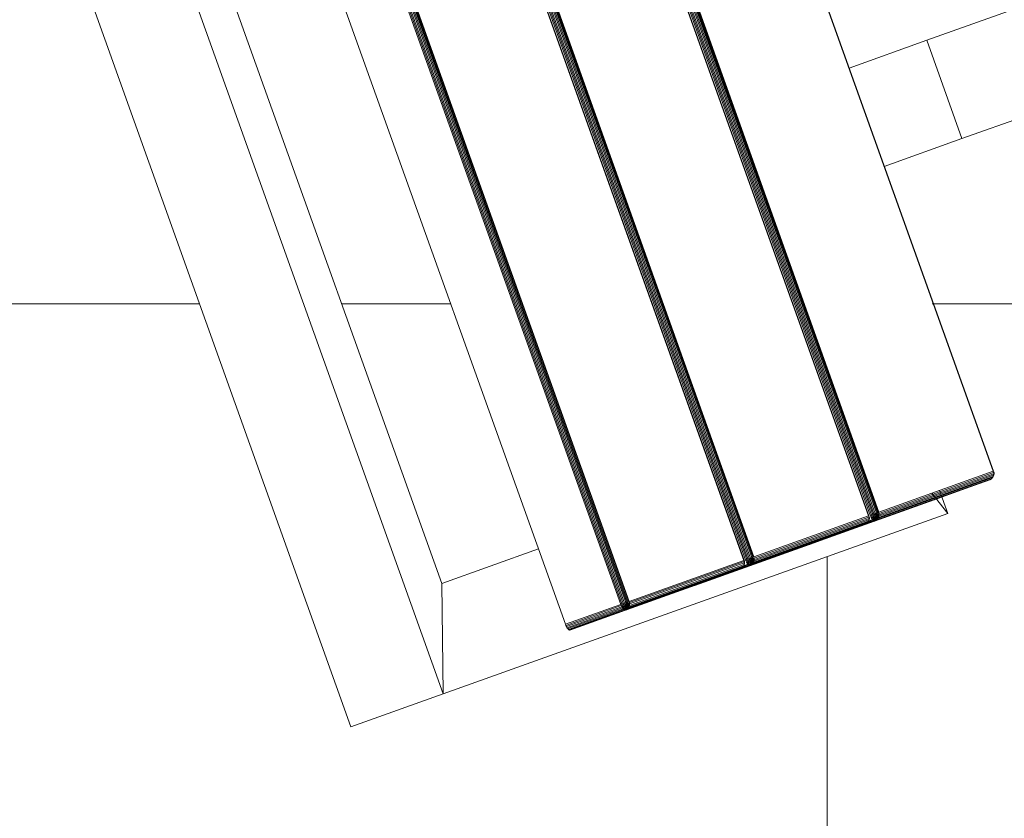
# Model space of a CAD drawing. Header units: millimetres. Extents: x -68595 to 26741, y -534 to 35396.
# Tile 66 of 172: x -58343 to -58060, y 24854 to 25083. Entities that reach past the tile are written whole.
import ezdxf

# ---------------------------------------------------------------- set-up
doc = ezdxf.new("R2010")
doc.units = ezdxf.units.MM
for name, color, linetype, lineweight, true_color in [('Furniture-1', 7, 'Continuous', 9, 0xaaaaaa), ('Kohvikutool-1', 7, 'Continuous', 9, 0xaaaaaa), ('Surface Pattern-1', 7, 'Continuous', 9, 0x232323)]:
    doc.layers.add(name, color=color, linetype=linetype, lineweight=lineweight, true_color=true_color)

# ---------------------------------------------------------------- blocks, each defined once
blk = doc.blocks.new('MA_Kohvikultool - Kohvikutool_DWG-V78-Sisehoov')
at = {"layer": 'Kohvikutool-1'}
for p, q in [((-416.68, 465), (-416.68, 15)), ((-388.49, 15), (-388.49, 465)), ((-348.73, 458), (-348.73, 22)), ((-331.82, 22), (-331.82, 458)), ((-331.46, 458), (-331.46, 22)), ((-331.08, 22), (-331.08, 458)), ((-330.68, 22), (-330.68, 458)), ((-330.29, 22), (-330.29, 458)), ((-329.93, 22), (-329.93, 458)), ((-329.64, 22), (-329.64, 458)), ((-329.41, 22), (-329.41, 458)), ((-329.25, 22), (-329.25, 458)), ((-294.28, 458), (-294.28, 22)), ((-294.19, 458), (-294.19, 22)), ((-293.77, 22), (-293.77, 458)), ((-293.41, 458), (-293.41, 22)), ((-293.03, 458), (-293.03, 22)), ((-292.63, 458), (-292.63, 22)), ((-292.24, 458), (-292.24, 22)), ((-291.88, 458), (-291.88, 22)), ((-291.59, 458), (-291.59, 22)), ((-291.36, 22), (-291.36, 458)), ((-291.2, 22), (-291.2, 458)), ((-256.23, 458), (-256.23, 22)), ((-256.14, 458), (-256.14, 22)), ((-255.72, 22), (-255.72, 458)), ((-255.36, 458), (-255.36, 22)), ((-254.98, 458), (-254.98, 22)), ((-254.58, 458), (-254.58, 22)), ((-254.19, 458), (-254.19, 22)), ((-253.83, 22), (-253.83, 458)), ((-253.54, 458), (-253.54, 22)), ((-253.31, 22), (-253.31, 458)), ((-253.15, 22), (-253.15, 458)), ((-218.18, 458), (-218.18, 22)), ((-218.09, 458), (-218.09, 22)), ((-378.23, 435), (-378.23, 45)), ((-194.5, 145), (-218.18, 145)), ((-165, 145), (-194.5, 145)), ((-194.5, 145), (-194.5, 115)), ((-194.5, 115), (-194.5, 145)), ((-218.18, 115), (-194.5, 115)), ((-194.5, 115), (-165, 115)), ((-388.49, 15), (-378.23, 45)), ((-378.23, 45), (-388.49, 15)), ((-378.23, 45), (-348.73, 45)), ((-348.73, 22), (-331.82, 22)), ((-348.73, 22), (-348.72, 21.64)), ((-331.8, 21.64), (-348.72, 21.64)), ((-348.72, 21.64), (-348.68, 21.26)), ((-348.68, 21.26), (-331.77, 21.26)), ((-348.68, 21.26), (-348.62, 20.91)), ((-331.7, 20.91), (-348.62, 20.91)), ((-348.62, 20.91), (-348.53, 20.59)), ((-348.53, 20.59), (-331.62, 20.59)), ((-348.53, 20.59), (-348.42, 20.33)), ((-348.42, 20.33), (-331.51, 20.33)), ((-348.42, 20.33), (-348.3, 20.14)), ((-348.3, 20.14), (-331.38, 20.14)), ((-348.3, 20.14), (-348.17, 20.03)), ((-348.17, 20.03), (-331.26, 20.03)), ((-348.17, 20.03), (-348.05, 20)), ((-348.05, 20), (-331.13, 20)), ((-348.05, 20), (-313.07, 20)), ((-331.82, 22), (-331.46, 22)), ((-331.82, 22), (-331.8, 21.64)), ((-331.8, 21.64), (-331.45, 21.64)), ((-331.8, 21.64), (-331.77, 21.26)), ((-331.77, 21.26), (-331.42, 21.28)), ((-331.77, 21.26), (-331.7, 20.91)), ((-331.74, 21.12), (-329.51, 21)), ((-331.73, 21.05), (-329.55, 20.92)), ((-331.7, 20.91), (-331.35, 20.92)), ((-331.7, 20.91), (-331.62, 20.59)), ((-331.62, 20.59), (-331.27, 20.61)), ((-331.62, 20.59), (-331.51, 20.33)), ((-331.51, 20.33), (-331.16, 20.35)), ((-331.51, 20.33), (-331.38, 20.14)), ((-331.46, 22), (-331.08, 22)), ((-331.45, 21.64), (-331.46, 22)), ((-331.07, 21.66), (-331.45, 21.64)), ((-331.45, 21.64), (-331.42, 21.28)), ((-331.03, 21.32), (-331.42, 21.28)), ((-331.42, 21.28), (-331.35, 20.92)), ((-331.38, 20.14), (-331.04, 20.17)), ((-331.38, 20.14), (-331.26, 20.03)), ((-330.97, 20.98), (-331.35, 20.92)), ((-331.35, 20.92), (-331.27, 20.61)), ((-330.89, 20.69), (-331.27, 20.61)), ((-331.27, 20.61), (-331.16, 20.35)), ((-331.26, 20.03), (-330.91, 20.07)), ((-331.26, 20.03), (-331.13, 20)), ((-330.79, 20.44), (-331.16, 20.35)), ((-331.16, 20.35), (-331.04, 20.17)), ((-331.13, 20), (-330.79, 20.03)), ((-331.13, 20), (-296.16, 20)), ((-331.08, 22), (-330.68, 22)), ((-331.07, 21.66), (-331.08, 22)), ((-330.67, 21.7), (-331.07, 21.66)), ((-331.03, 21.32), (-331.07, 21.66)), ((-330.67, 20.27), (-331.04, 20.17)), ((-331.04, 20.17), (-330.91, 20.07)), ((-330.64, 21.38), (-331.03, 21.32)), ((-330.97, 20.98), (-331.03, 21.32)), ((-330.58, 21.08), (-330.97, 20.98)), ((-330.89, 20.69), (-330.97, 20.98)), ((-330.91, 20.07), (-330.56, 20.17)), ((-330.79, 20.03), (-330.91, 20.07)), ((-330.51, 20.82), (-330.89, 20.69)), ((-330.79, 20.44), (-330.89, 20.69)), ((-330.42, 20.6), (-330.79, 20.44)), ((-330.67, 20.27), (-330.79, 20.44)), ((-330.79, 20.03), (-330.44, 20.14)), ((-330.79, 20.03), (-295.82, 20.03)), ((-330.68, 22), (-330.29, 22)), ((-330.67, 21.7), (-330.68, 22)), ((-330.28, 21.74), (-330.67, 21.7)), ((-330.64, 21.38), (-330.67, 21.7)), ((-330.31, 20.44), (-330.67, 20.27)), ((-330.56, 20.17), (-330.67, 20.27)), ((-330.25, 21.48), (-330.64, 21.38)), ((-330.58, 21.08), (-330.64, 21.38)), ((-330.21, 21.23), (-330.58, 21.08)), ((-330.51, 20.82), (-330.58, 21.08)), ((-330.56, 20.17), (-330.21, 20.35)), ((-330.44, 20.14), (-330.56, 20.17)), ((-330.14, 21), (-330.51, 20.82)), ((-330.42, 20.6), (-330.51, 20.82)), ((-330.44, 20.14), (-330.1, 20.33)), ((-330.44, 20.14), (-295.47, 20.14)), ((-330.07, 20.82), (-330.42, 20.6)), ((-330.31, 20.44), (-330.42, 20.6)), ((-329.98, 20.69), (-330.31, 20.44)), ((-330.21, 20.35), (-330.31, 20.44)), ((-330.29, 22), (-329.93, 22)), ((-330.28, 21.74), (-330.29, 22)), ((-329.93, 21.8), (-330.28, 21.74)), ((-330.25, 21.48), (-330.28, 21.74)), ((-329.91, 21.6), (-330.25, 21.48)), ((-330.21, 21.23), (-330.25, 21.48)), ((-329.87, 21.4), (-330.21, 21.23)), ((-330.14, 21), (-330.21, 21.23)), ((-330.21, 20.35), (-329.89, 20.61)), ((-330.1, 20.33), (-330.21, 20.35)), ((-329.82, 21.23), (-330.14, 21)), ((-330.07, 20.82), (-330.14, 21)), ((-330.1, 20.33), (-329.8, 20.59)), ((-330.1, 20.33), (-295.13, 20.33)), ((-329.76, 21.08), (-330.07, 20.82)), ((-329.98, 20.69), (-330.07, 20.82)), ((-329.7, 20.98), (-329.98, 20.69)), ((-329.89, 20.61), (-329.98, 20.69)), ((-329.64, 22), (-329.93, 22)), ((-329.93, 21.8), (-329.93, 22)), ((-329.93, 22), (-329.63, 21.87)), ((-329.63, 21.87), (-329.93, 21.8)), ((-329.91, 21.6), (-329.93, 21.8)), ((-329.63, 21.87), (-329.91, 21.6)), ((-329.62, 21.73), (-329.91, 21.6)), ((-329.87, 21.4), (-329.91, 21.6)), ((-329.89, 20.61), (-329.63, 20.92)), ((-329.8, 20.59), (-329.89, 20.61)), ((-329.62, 21.73), (-329.87, 21.4)), ((-329.6, 21.6), (-329.87, 21.4)), ((-329.82, 21.23), (-329.87, 21.4)), ((-329.6, 21.6), (-329.82, 21.23)), ((-329.56, 21.48), (-329.82, 21.23)), ((-329.76, 21.08), (-329.82, 21.23)), ((-329.8, 20.59), (-329.56, 20.91)), ((-329.8, 20.59), (-294.83, 20.59)), ((-329.56, 21.48), (-329.76, 21.08)), ((-329.52, 21.38), (-329.76, 21.08)), ((-329.7, 20.98), (-329.76, 21.08)), ((-329.52, 21.38), (-329.7, 20.98)), ((-329.48, 21.32), (-329.7, 20.98)), ((-329.63, 20.92), (-329.7, 20.98)), ((-329.41, 22), (-329.64, 22)), ((-329.63, 20.92), (-329.48, 21.32)), ((-329.63, 20.92), (-329.45, 21.3)), ((-329.63, 20.92), (-329.56, 20.91)), ((-329.56, 20.91), (-329.41, 21.27)), ((-329.56, 20.91), (-329.41, 21.27)), ((-329.56, 20.91), (-294.59, 20.91)), ((-329.41, 22), (-329.25, 22)), ((-329.38, 21.26), (-329.3, 21.64)), ((-329.38, 21.26), (-294.41, 21.26)), ((-329.3, 21.64), (-329.25, 22)), ((-329.28, 21.64), (-294.31, 21.64)), ((-294.28, 22), (-329.25, 22)), ((-315.58, 20.14), (-313.07, 20)), ((-313.07, 20), (-312.95, 20.03)), ((-296.16, 20), (-313.07, 20)), ((-312.82, 20.14), (-312.95, 20.03)), ((-296.04, 20.03), (-312.95, 20.03)), ((-310.25, 20.14), (-310.12, 20.03)), ((-293.21, 20.03), (-310.12, 20.03)), ((-310.12, 20.03), (-310, 20)), ((-310, 20), (-293.08, 20)), ((-310, 20), (-275.02, 20)), ((-296.16, 20), (-295.82, 20.03)), ((-296.16, 20), (-296.04, 20.03)), ((-296.04, 20.03), (-295.91, 20.14)), ((-295.7, 20.07), (-296.04, 20.03)), ((-295.82, 20.03), (-295.47, 20.14)), ((-295.7, 20.07), (-295.82, 20.03)), ((-295.47, 20.14), (-295.13, 20.33)), ((-293.33, 20.14), (-295.47, 20.14)), ((-295.13, 20.33), (-294.83, 20.59)), ((-293.46, 20.33), (-295.13, 20.33)), ((-294.83, 20.59), (-294.59, 20.91)), ((-293.57, 20.59), (-294.83, 20.59)), ((-294.45, 20.98), (-294.65, 20.69)), ((-294.59, 20.91), (-294.37, 21.28)), ((-294.59, 20.91), (-294.41, 21.26)), ((-294.32, 21.23), (-294.49, 21)), ((-294.32, 21.32), (-294.45, 20.98)), ((-294.37, 21.28), (-294.45, 20.98)), ((-294.38, 21.08), (-294.45, 20.98)), ((-294.31, 21.64), (-294.41, 21.26)), ((-294.27, 21.38), (-294.38, 21.08)), ((-294.32, 21.32), (-294.38, 21.08)), ((-294.32, 21.23), (-294.38, 21.08)), ((-294.23, 21.48), (-294.32, 21.23)), ((-294.27, 21.4), (-294.32, 21.23)), ((-294.27, 21.38), (-294.32, 21.23)), ((-294.31, 21.64), (-294.28, 22)), ((-294.24, 21.6), (-294.27, 21.4)), ((-294.2, 21.6), (-294.27, 21.4)), ((-294.23, 21.48), (-294.27, 21.4)), ((-294.22, 21.8), (-294.24, 21.6)), ((-294.18, 21.73), (-294.24, 21.6)), ((-294.2, 21.6), (-294.24, 21.6)), ((-294.22, 21.8), (-294.18, 21.73)), ((-293.77, 22), (-293.41, 22)), ((-293.77, 22), (-293.75, 21.64)), ((-293.4, 21.64), (-293.75, 21.64)), ((-293.75, 21.64), (-293.72, 21.26)), ((-293.37, 21.28), (-293.72, 21.26)), ((-293.72, 21.26), (-293.65, 20.91)), ((-293.69, 21.12), (-291.46, 21)), ((-293.68, 21.05), (-291.5, 20.92)), ((-293.3, 20.92), (-293.65, 20.91)), ((-293.65, 20.91), (-293.57, 20.59)), ((-293.22, 20.61), (-293.57, 20.59)), ((-293.57, 20.59), (-293.46, 20.33)), ((-293.11, 20.35), (-293.46, 20.33)), ((-293.46, 20.33), (-293.33, 20.14)), ((-293.41, 22), (-293.03, 22)), ((-293.4, 21.64), (-293.41, 22)), ((-293.02, 21.66), (-293.4, 21.64)), ((-293.4, 21.64), (-293.37, 21.28)), ((-292.98, 21.32), (-293.37, 21.28)), ((-293.37, 21.28), (-293.3, 20.92)), ((-292.99, 20.17), (-293.33, 20.14)), ((-293.33, 20.14), (-293.21, 20.03)), ((-292.92, 20.98), (-293.3, 20.92)), ((-293.3, 20.92), (-293.22, 20.61)), ((-292.84, 20.69), (-293.22, 20.61)), ((-293.22, 20.61), (-293.11, 20.35)), ((-292.86, 20.07), (-293.21, 20.03)), ((-293.21, 20.03), (-293.08, 20)), ((-292.74, 20.44), (-293.11, 20.35)), ((-293.11, 20.35), (-292.99, 20.17)), ((-293.08, 20), (-292.74, 20.03)), ((-293.08, 20), (-258.11, 20)), ((-293.03, 22), (-292.63, 22)), ((-293.02, 21.66), (-293.03, 22)), ((-292.62, 21.7), (-293.02, 21.66)), ((-292.98, 21.32), (-293.02, 21.66)), ((-292.62, 20.27), (-292.99, 20.17)), ((-292.99, 20.17), (-292.86, 20.07)), ((-292.59, 21.38), (-292.98, 21.32)), ((-292.92, 20.98), (-292.98, 21.32)), ((-292.53, 21.08), (-292.92, 20.98)), ((-292.84, 20.69), (-292.92, 20.98)), ((-292.86, 20.07), (-292.51, 20.17)), ((-292.86, 20.07), (-292.74, 20.03)), ((-292.46, 20.82), (-292.84, 20.69)), ((-292.74, 20.44), (-292.84, 20.69)), ((-292.37, 20.6), (-292.74, 20.44)), ((-292.62, 20.27), (-292.74, 20.44)), ((-292.74, 20.03), (-292.39, 20.14)), ((-257.77, 20.03), (-292.74, 20.03)), ((-292.63, 22), (-292.24, 22)), ((-292.62, 21.7), (-292.63, 22)), ((-292.23, 21.74), (-292.62, 21.7)), ((-292.59, 21.38), (-292.62, 21.7)), ((-292.26, 20.44), (-292.62, 20.27)), ((-292.51, 20.17), (-292.62, 20.27)), ((-292.2, 21.48), (-292.59, 21.38)), ((-292.53, 21.08), (-292.59, 21.38)), ((-292.16, 21.23), (-292.53, 21.08)), ((-292.46, 20.82), (-292.53, 21.08)), ((-292.51, 20.17), (-292.16, 20.35)), ((-292.51, 20.17), (-292.39, 20.14)), ((-292.1, 21), (-292.46, 20.82)), ((-292.37, 20.6), (-292.46, 20.82)), ((-292.39, 20.14), (-292.05, 20.33)), ((-292.39, 20.14), (-257.42, 20.14)), ((-292.02, 20.82), (-292.37, 20.6)), ((-292.26, 20.44), (-292.37, 20.6)), ((-291.93, 20.69), (-292.26, 20.44)), ((-292.16, 20.35), (-292.26, 20.44)), ((-292.24, 22), (-291.88, 22)), ((-292.23, 21.74), (-292.24, 22)), ((-291.88, 21.8), (-292.23, 21.74)), ((-292.2, 21.48), (-292.23, 21.74)), ((-291.86, 21.6), (-292.2, 21.48)), ((-292.16, 21.23), (-292.2, 21.48)), ((-291.82, 21.4), (-292.16, 21.23)), ((-292.1, 21), (-292.16, 21.23)), ((-292.16, 20.35), (-291.84, 20.61)), ((-292.16, 20.35), (-292.05, 20.33)), ((-291.77, 21.23), (-292.1, 21)), ((-292.02, 20.82), (-292.1, 21)), ((-292.05, 20.33), (-291.75, 20.59)), ((-257.08, 20.33), (-292.05, 20.33)), ((-291.71, 21.08), (-292.02, 20.82)), ((-291.93, 20.69), (-292.02, 20.82)), ((-291.65, 20.98), (-291.93, 20.69)), ((-291.84, 20.61), (-291.93, 20.69)), ((-291.88, 22), (-291.59, 22)), ((-291.88, 21.8), (-291.88, 22)), ((-291.59, 22), (-291.88, 21.8)), ((-291.58, 21.87), (-291.88, 21.8)), ((-291.86, 21.6), (-291.88, 21.8)), ((-291.58, 21.87), (-291.86, 21.6)), ((-291.57, 21.73), (-291.86, 21.6)), ((-291.82, 21.4), (-291.86, 21.6)), ((-291.84, 20.61), (-291.58, 20.92)), ((-291.84, 20.61), (-291.75, 20.59)), ((-291.57, 21.73), (-291.82, 21.4)), ((-291.55, 21.6), (-291.82, 21.4)), ((-291.77, 21.23), (-291.82, 21.4)), ((-291.55, 21.6), (-291.77, 21.23)), ((-291.51, 21.48), (-291.77, 21.23)), ((-291.71, 21.08), (-291.77, 21.23)), ((-291.75, 20.59), (-291.51, 20.91)), ((-256.78, 20.59), (-291.75, 20.59)), ((-291.51, 21.48), (-291.71, 21.08)), ((-291.47, 21.38), (-291.71, 21.08)), ((-291.65, 20.98), (-291.71, 21.08)), ((-291.47, 21.38), (-291.65, 20.98)), ((-291.43, 21.32), (-291.65, 20.98)), ((-291.58, 20.92), (-291.65, 20.98)), ((-291.59, 22), (-291.36, 22)), ((-291.58, 20.92), (-291.43, 21.32)), ((-291.58, 20.92), (-291.4, 21.3)), ((-291.58, 20.92), (-291.51, 20.91)), ((-291.51, 20.91), (-291.36, 21.27)), ((-291.51, 20.91), (-291.36, 21.27)), ((-256.54, 20.91), (-291.51, 20.91)), ((-291.2, 22), (-291.36, 22)), ((-291.36, 21.27), (-291.23, 21.64)), ((-256.36, 21.26), (-291.33, 21.26)), ((-291.25, 21.64), (-291.2, 22)), ((-256.26, 21.64), (-291.23, 21.64)), ((-256.23, 22), (-291.2, 22)), ((-277.53, 20.14), (-275.02, 20)), ((-275.02, 20), (-274.9, 20.03)), ((-258.11, 20), (-275.02, 20)), ((-274.9, 20.03), (-274.77, 20.14)), ((-257.99, 20.03), (-274.9, 20.03)), ((-272.2, 20.14), (-272.07, 20.03)), ((-272.07, 20.03), (-255.16, 20.03)), ((-272.07, 20.03), (-271.95, 20)), ((-271.95, 20), (-255.03, 20)), ((-271.95, 20), (-236.98, 20)), ((-258.11, 20), (-257.77, 20.03)), ((-258.11, 20), (-257.99, 20.03)), ((-257.99, 20.03), (-257.86, 20.14)), ((-257.65, 20.07), (-257.99, 20.03)), ((-257.77, 20.03), (-257.42, 20.14)), ((-257.65, 20.07), (-257.77, 20.03)), ((-257.42, 20.14), (-257.08, 20.33)), ((-257.42, 20.14), (-255.28, 20.14)), ((-257.08, 20.33), (-256.78, 20.59)), ((-257.08, 20.33), (-255.41, 20.33)), ((-256.78, 20.59), (-256.54, 20.91)), ((-256.78, 20.59), (-255.52, 20.59)), ((-256.4, 20.98), (-256.6, 20.69)), ((-256.54, 20.91), (-256.36, 21.26)), ((-256.27, 21.23), (-256.44, 21)), ((-256.27, 21.32), (-256.4, 20.98)), ((-256.32, 21.28), (-256.4, 20.98)), ((-256.33, 21.08), (-256.4, 20.98)), ((-256.26, 21.64), (-256.36, 21.26)), ((-256.23, 21.38), (-256.33, 21.08)), ((-256.27, 21.32), (-256.33, 21.08)), ((-256.27, 21.23), (-256.33, 21.08)), ((-256.18, 21.48), (-256.27, 21.23)), ((-256.22, 21.4), (-256.27, 21.23)), ((-256.23, 21.38), (-256.27, 21.23)), ((-256.23, 22), (-256.26, 21.64)), ((-256.19, 21.6), (-256.22, 21.4)), ((-256.15, 21.6), (-256.22, 21.4)), ((-256.18, 21.48), (-256.22, 21.4)), ((-256.17, 21.8), (-256.19, 21.6)), ((-256.13, 21.73), (-256.19, 21.6)), ((-256.15, 21.6), (-256.19, 21.6)), ((-256.17, 21.8), (-256.13, 21.73)), ((-255.72, 22), (-255.36, 22)), ((-255.72, 22), (-255.7, 21.64)), ((-255.7, 21.64), (-255.35, 21.64)), ((-255.7, 21.64), (-255.67, 21.26)), ((-255.67, 21.26), (-255.32, 21.28)), ((-255.67, 21.26), (-255.6, 20.91)), ((-255.64, 21.12), (-253.41, 21)), ((-255.63, 21.05), (-253.45, 20.92)), ((-255.6, 20.91), (-255.25, 20.92)), ((-255.6, 20.91), (-255.52, 20.59)), ((-255.52, 20.59), (-255.17, 20.61)), ((-255.52, 20.59), (-255.41, 20.33)), ((-255.41, 20.33), (-255.06, 20.35)), ((-255.41, 20.33), (-255.28, 20.14)), ((-255.36, 22), (-254.98, 22)), ((-255.36, 22), (-255.35, 21.64)), ((-254.97, 21.66), (-255.35, 21.64)), ((-255.35, 21.64), (-255.32, 21.28)), ((-254.93, 21.32), (-255.32, 21.28)), ((-255.32, 21.28), (-255.25, 20.92)), ((-255.28, 20.14), (-254.94, 20.17)), ((-255.28, 20.14), (-255.16, 20.03)), ((-254.87, 20.98), (-255.25, 20.92)), ((-255.25, 20.92), (-255.17, 20.61)), ((-254.79, 20.69), (-255.17, 20.61)), ((-255.17, 20.61), (-255.06, 20.35)), ((-255.16, 20.03), (-254.81, 20.07)), ((-255.16, 20.03), (-255.03, 20)), ((-254.69, 20.44), (-255.06, 20.35)), ((-255.06, 20.35), (-254.94, 20.17)), ((-255.03, 20), (-254.69, 20.03)), ((-255.03, 20), (-220.06, 20)), ((-254.98, 22), (-254.58, 22)), ((-254.98, 22), (-254.97, 21.66)), ((-254.57, 21.7), (-254.97, 21.66)), ((-254.93, 21.32), (-254.97, 21.66)), ((-254.57, 20.27), (-254.94, 20.17)), ((-254.94, 20.17), (-254.81, 20.07)), ((-254.54, 21.38), (-254.93, 21.32)), ((-254.87, 20.98), (-254.93, 21.32)), ((-254.48, 21.08), (-254.87, 20.98)), ((-254.79, 20.69), (-254.87, 20.98)), ((-254.81, 20.07), (-254.46, 20.17)), ((-254.69, 20.03), (-254.81, 20.07)), ((-254.41, 20.82), (-254.79, 20.69)), ((-254.69, 20.44), (-254.79, 20.69)), ((-254.32, 20.6), (-254.69, 20.44)), ((-254.57, 20.27), (-254.69, 20.44)), ((-254.69, 20.03), (-254.34, 20.14)), ((-219.72, 20.03), (-254.69, 20.03)), ((-254.58, 22), (-254.19, 22)), ((-254.58, 22), (-254.57, 21.7)), ((-254.18, 21.74), (-254.57, 21.7)), ((-254.54, 21.38), (-254.57, 21.7)), ((-254.21, 20.44), (-254.57, 20.27)), ((-254.46, 20.17), (-254.57, 20.27)), ((-254.15, 21.48), (-254.54, 21.38)), ((-254.48, 21.08), (-254.54, 21.38)), ((-254.11, 21.23), (-254.48, 21.08)), ((-254.41, 20.82), (-254.48, 21.08)), ((-254.46, 20.17), (-254.11, 20.35)), ((-254.34, 20.14), (-254.46, 20.17)), ((-254.05, 21), (-254.41, 20.82)), ((-254.32, 20.6), (-254.41, 20.82)), ((-254.34, 20.14), (-254, 20.33)), ((-219.37, 20.14), (-254.34, 20.14)), ((-253.97, 20.82), (-254.32, 20.6)), ((-254.21, 20.44), (-254.32, 20.6)), ((-253.88, 20.69), (-254.21, 20.44)), ((-254.11, 20.35), (-254.21, 20.44)), ((-254.19, 22), (-253.83, 22)), ((-254.19, 22), (-254.18, 21.74)), ((-253.83, 21.8), (-254.18, 21.74)), ((-254.15, 21.48), (-254.18, 21.74)), ((-253.81, 21.6), (-254.15, 21.48)), ((-254.11, 21.23), (-254.15, 21.48)), ((-253.77, 21.4), (-254.11, 21.23)), ((-254.05, 21), (-254.11, 21.23)), ((-254.11, 20.35), (-253.79, 20.61)), ((-254, 20.33), (-254.11, 20.35)), ((-253.72, 21.23), (-254.05, 21)), ((-253.97, 20.82), (-254.05, 21)), ((-254, 20.33), (-253.7, 20.59)), ((-219.03, 20.33), (-254, 20.33)), ((-253.66, 21.08), (-253.97, 20.82)), ((-253.88, 20.69), (-253.97, 20.82)), ((-253.6, 20.98), (-253.88, 20.69)), ((-253.79, 20.61), (-253.88, 20.69)), ((-253.83, 22), (-253.54, 22)), ((-253.83, 22), (-253.53, 21.93)), ((-253.83, 22), (-253.83, 21.8)), ((-253.53, 21.87), (-253.83, 21.8)), ((-253.81, 21.6), (-253.83, 21.8)), ((-253.53, 21.87), (-253.81, 21.6)), ((-253.52, 21.73), (-253.81, 21.6)), ((-253.77, 21.4), (-253.81, 21.6)), ((-253.79, 20.61), (-253.53, 20.92)), ((-253.7, 20.59), (-253.79, 20.61)), ((-253.52, 21.73), (-253.77, 21.4)), ((-253.5, 21.6), (-253.77, 21.4)), ((-253.72, 21.23), (-253.77, 21.4)), ((-253.5, 21.6), (-253.72, 21.23)), ((-253.46, 21.48), (-253.72, 21.23)), ((-253.66, 21.08), (-253.72, 21.23)), ((-253.7, 20.59), (-253.46, 20.91)), ((-218.73, 20.59), (-253.7, 20.59)), ((-253.46, 21.48), (-253.66, 21.08)), ((-253.42, 21.38), (-253.66, 21.08)), ((-253.6, 20.98), (-253.66, 21.08)), ((-253.42, 21.38), (-253.6, 20.98)), ((-253.38, 21.32), (-253.6, 20.98)), ((-253.53, 20.92), (-253.6, 20.98)), ((-253.31, 22), (-253.54, 22)), ((-253.53, 20.92), (-253.38, 21.32)), ((-253.28, 21.26), (-253.53, 20.92)), ((-253.46, 20.91), (-253.53, 20.92)), ((-253.46, 20.91), (-253.28, 21.26)), ((-218.49, 20.91), (-253.46, 20.91)), ((-253.31, 22), (-253.15, 22)), ((-253.2, 21.64), (-253.28, 21.26)), ((-218.31, 21.26), (-253.28, 21.26)), ((-253.2, 21.64), (-253.15, 22)), ((-218.21, 21.64), (-253.18, 21.64)), ((-218.18, 22), (-253.15, 22)), ((-239.48, 20.14), (-236.98, 20)), ((-236.98, 22), (-234.58, 15)), ((-234.58, 15), (-236.98, 22)), ((-236.98, 20), (-236.85, 20.03)), ((-220.06, 20), (-236.98, 20)), ((-236.85, 20.03), (-236.72, 20.14)), ((-219.94, 20.03), (-236.85, 20.03)), ((-234.58, 22), (-234.58, 15)), ((-220.06, 20), (-219.72, 20.03)), ((-220.06, 20), (-219.94, 20.03)), ((-219.94, 20.03), (-219.81, 20.14)), ((-219.94, 20.03), (-219.6, 20.07)), ((-219.72, 20.03), (-219.37, 20.14)), ((-219.72, 20.03), (-219.6, 20.07)), ((-219.37, 20.14), (-219.03, 20.33)), ((-219.03, 20.33), (-218.73, 20.59)), ((-218.73, 20.59), (-218.49, 20.91)), ((-218.35, 20.98), (-218.55, 20.69)), ((-218.49, 20.91), (-218.27, 21.28)), ((-218.31, 21.26), (-218.49, 20.91)), ((-218.22, 21.23), (-218.39, 21)), ((-218.22, 21.32), (-218.35, 20.98)), ((-218.27, 21.28), (-218.35, 20.98)), ((-218.28, 21.08), (-218.35, 20.98)), ((-218.21, 21.64), (-218.31, 21.26)), ((-218.18, 21.38), (-218.28, 21.08)), ((-218.22, 21.32), (-218.28, 21.08)), ((-218.22, 21.23), (-218.28, 21.08)), ((-218.14, 21.48), (-218.22, 21.23)), ((-218.17, 21.4), (-218.22, 21.23)), ((-218.18, 21.38), (-218.22, 21.23)), ((-218.21, 21.64), (-218.18, 22)), ((-218.14, 21.6), (-218.17, 21.4)), ((-218.1, 21.6), (-218.17, 21.4)), ((-218.14, 21.48), (-218.17, 21.4)), ((-218.12, 21.8), (-218.14, 21.6)), ((-218.08, 21.73), (-218.14, 21.6)), ((-218.1, 21.6), (-218.14, 21.6)), ((-218.12, 21.8), (-218.08, 21.73)), ((-218.07, 21.8), (-218.12, 21.8)), ((-416.68, 15), (-388.49, 15)), ((-388.49, 15), (-416.68, 15)), ((-234.58, 15), (-388.49, 15))]:
    blk.add_line(p, q, dxfattribs=at)
blk = doc.blocks.new('MA_Kohvikultool - MA_Kohvikultool-V79-Sisehoov')
blk.add_blockref('MA_Kohvikultool - Kohvikutool_DWG-V78-Sisehoov', (111.57, -216.07))

msp = doc.modelspace()

# ---------------------------------------------------------------- hatches: boundary and pattern name
at = {"layer": 'Surface Pattern-1'}
h = msp.add_hatch(dxfattribs=at)
h.set_pattern_fill('FP_11', color=256, style=0, pattern_type=2)
h.set_pattern_definition([(180, (-60511.6, 28001.26), (-7e-14, -600), []), (270, (-60511.6, 28001.26), (600, 4e-14), [])])
h.paths.add_polyline_path([(-56372.24, 23783.07), (-52926.5, 28355.73), (-52913.6, 29348.17), (-57646.08, 29348.17), (-57646.08, 27269.19), (-59908.79, 25551.47), (-56383.81, 23788.85)])
h.paths.add_polyline_path([(-56972.18, 24224.63), (-57032.44, 24396.47), (-57028.67, 24397.82), (-57033.09, 24413.51), (-57030.77, 24414.61), (-56944.92, 24445.32), (-56962.79, 24495.28), (-57056.95, 24461.6), (-57053.35, 24451.56), (-57081.6, 24441.45), (-57240.36, 24885.25), (-57212.11, 24895.35), (-57208.52, 24885.31), (-56784.81, 25036.88), (-56788.41, 25046.92), (-56760.16, 25057.03), (-56602.05, 24613), (-56629.65, 24603.13), (-56633.24, 24613.17), (-56727.4, 24579.49), (-56709.53, 24529.53), (-56620.06, 24560.5), (-56619.77, 24560.25), (-56614.65, 24545.93), (-56609.79, 24547.61), (-56548.47, 24376.2), (-56971.16, 24224.99)])
h.paths.add_polyline_path([(-56956.88, 24270.94), (-56589.83, 24402.74), (-56599.61, 24430.07), (-56966.82, 24298.71), (-56957.9, 24273.79)])
h.paths.add_polyline_path([(-56916.67, 24455.43), (-56737.77, 24519.42), (-56755.65, 24569.39), (-56934.54, 24505.39), (-56917.53, 24457.84)])
h.paths.add_polyline_path([(-57066.17, 24576.46), (-56698.96, 24707.82), (-56700.65, 24712.53), (-57067.86, 24581.16), (-57067.33, 24579.7)])
h.paths.add_polyline_path([(-57103.64, 24681.21), (-56736.43, 24812.57), (-56738.12, 24817.27), (-57105.33, 24685.91)])
h.paths.add_polyline_path([(-57141.12, 24785.95), (-56773.91, 24917.32), (-56775.59, 24922.02), (-57142.8, 24790.66)])
h.paths.add_polyline_path([(-58248.06, 24880.15), (-58399.63, 25303.85), (-58227.79, 25364.12), (-58226.44, 25360.35), (-58210.75, 25364.77), (-58209.65, 25362.44), (-58178.94, 25276.59), (-58128.98, 25294.47), (-58162.66, 25388.62), (-58173.09, 25386.1), (-58182.81, 25413.28), (-57739.01, 25572.03), (-57728.91, 25543.79), (-57738.95, 25540.19), (-57587.38, 25116.49), (-57577.34, 25120.08), (-57567.23, 25091.84), (-58011.09, 24933.24), (-58020.63, 24961.5), (-58011.09, 24964.92), (-58044.77, 25059.07), (-58094.73, 25041.2), (-58063.76, 24951.73), (-58064.01, 24951.44), (-58078.33, 24946.32), (-58076.65, 24941.46), (-58246.71, 24880.63)])
h.paths.add_polyline_path([(-58221.96, 24921.34), (-58194.19, 24931.28), (-58325.55, 25298.49), (-58353.32, 25288.55), (-58222.35, 24922.44)])
h.paths.add_polyline_path([(-57379.52, 24953.57), (-57687.86, 25799.11), (-56841.95, 26106.4), (-56533.99, 25261.91), (-57378.33, 24954.01)])
h.paths.add_polyline_path([(-57361.62, 24992.03), (-56981.38, 25131.47), (-57005.32, 25197.14), (-57385.81, 25058.38), (-57362.81, 24995.31)])
h.paths.add_polyline_path([(-57916.44, 25030.64), (-57911.74, 25032.32), (-58043.1, 25399.53), (-58047.81, 25397.85), (-57928.21, 25063.54)])
h.paths.add_polyline_path([(-57811.69, 25068.11), (-57806.99, 25069.79), (-57938.35, 25437), (-57943.06, 25435.32), (-57835.06, 25133.42)])
h.paths.add_polyline_path([(-58104.84, 25069.45), (-58054.88, 25087.32), (-58118.87, 25266.22), (-58168.75, 25248.1), (-58105.14, 25070.31)])
h.paths.add_polyline_path([(-57706.94, 25105.58), (-57702.24, 25107.26), (-57833.6, 25474.48), (-57838.31, 25472.79), (-57708.3, 25109.38)])
h.paths.add_polyline_path([(-56952.94, 25141.06), (-56572.45, 25279.81), (-56596.65, 25346.17), (-56977.14, 25207.41), (-56953.72, 25143.19)])
h.paths.add_polyline_path([(-57418.36, 25147.64), (-57037.87, 25286.39), (-57039.79, 25291.67), (-57420.29, 25152.92)])
h.paths.add_polyline_path([(-57452.83, 25242.17), (-57072.34, 25380.92), (-57074.57, 25386.1), (-57454.76, 25247.46)])
h.paths.add_polyline_path([(-57009.68, 25296.66), (-56629.19, 25435.42), (-56631.12, 25440.7), (-57011.61, 25301.95)])
h.paths.add_polyline_path([(-57487.31, 25336.71), (-57106.82, 25475.46), (-57108.74, 25480.74), (-57489.23, 25341.99)])
h.paths.add_polyline_path([(-57044.16, 25391.2), (-56663.67, 25529.95), (-56665.59, 25535.24), (-57046.08, 25396.48)])
h.paths.add_polyline_path([(-57521.78, 25431.24), (-57141.29, 25569.99), (-57143.22, 25575.28), (-57523.71, 25436.53)])
h.paths.add_polyline_path([(-56493.85, 25436.07), (-56503.95, 25464.31), (-56493.91, 25467.91), (-56645.48, 25891.61), (-56655.52, 25888.02), (-56665.63, 25916.26), (-56221.77, 26074.86), (-56211.73, 26046.78), (-56221.77, 26043.18), (-56188.09, 25949.03), (-56138.13, 25966.9), (-56169.1, 26056.37), (-56168.85, 26056.66), (-56154.53, 26061.78), (-56156.21, 26066.64), (-55984.8, 26127.95), (-55833.23, 25704.25), (-56005.07, 25643.98), (-56006.42, 25647.75), (-56022.11, 25643.33), (-56023.21, 25645.66), (-56053.92, 25731.51), (-56103.88, 25713.63), (-56070.2, 25619.48), (-56060.15, 25623.07), (-56050.05, 25594.82), (-56492.93, 25436.39)])
h.paths.add_polyline_path([(-57078.63, 25485.74), (-56698.14, 25624.49), (-56700.07, 25629.77), (-57080.56, 25491.02)])
h.paths.add_polyline_path([(-57556.25, 25525.78), (-57175.76, 25664.53), (-57177.69, 25669.81), (-57558.18, 25531.06)])
h.paths.add_polyline_path([(-56399.26, 25533.62), (-56394.55, 25535.31), (-56525.92, 25902.52), (-56530.62, 25900.84), (-56404.18, 25547.38)])
h.paths.add_polyline_path([(-56294.51, 25571.1), (-56289.8, 25572.78), (-56421.17, 25939.99), (-56425.87, 25938.31), (-56317.88, 25636.41)])
h.paths.add_polyline_path([(-57113.1, 25580.27), (-56732.61, 25719.02), (-56734.54, 25724.31), (-57115.03, 25585.56)])
h.paths.add_polyline_path([(-56189.76, 25608.57), (-56185.05, 25610.25), (-56316.42, 25977.46), (-56321.12, 25975.78), (-56191.12, 25612.37)])
h.paths.add_polyline_path([(-57590.73, 25620.31), (-57210.24, 25759.06), (-57212.16, 25764.35), (-57592.65, 25625.6)])
h.paths.add_polyline_path([(-57147.58, 25674.81), (-56767.09, 25813.56), (-56769.01, 25818.84), (-57149.51, 25680.09), (-57147.66, 25675.03)])
h.paths.add_polyline_path([(-55907.31, 25709.61), (-55879.54, 25719.55), (-56011.34, 26086.6), (-56038.67, 26076.82), (-55910.5, 25718.53)])
h.paths.add_polyline_path([(-57625.2, 25714.85), (-57244.71, 25853.6), (-57246.64, 25858.88), (-57627.13, 25720.13)])
h.paths.add_polyline_path([(-56113.99, 25741.88), (-56064.12, 25760), (-56128.02, 25938.65), (-56177.98, 25920.78), (-56117.04, 25750.4)])
h.paths.add_polyline_path([(-57182.05, 25769.34), (-56801.56, 25908.09), (-56803.49, 25913.38), (-57183.98, 25774.63)])
h.paths.add_polyline_path([(-57216.53, 25863.88), (-56836.04, 26002.63), (-56837.96, 26007.91), (-57218.45, 25869.16)])
h.paths.add_polyline_path([(-57584.59, 25958.63), (-57743.35, 26402.43), (-57715.1, 26412.54), (-57711.51, 26402.49), (-57617.35, 26436.17), (-57635.22, 26486.13), (-57724.69, 26455.16), (-57724.98, 26455.41), (-57730.1, 26469.74), (-57734.96, 26468.05), (-57796.28, 26639.46), (-57372.58, 26791.03), (-57312.31, 26619.19), (-57316.08, 26617.84), (-57311.66, 26602.15), (-57313.99, 26601.05), (-57399.83, 26570.34), (-57381.96, 26520.38), (-57287.8, 26554.06), (-57291.4, 26564.11), (-57263.15, 26574.21), (-57104.55, 26130.36), (-57132.64, 26120.31), (-57136.23, 26130.36), (-57559.94, 25978.78), (-57556.34, 25968.74), (-57559.94, 25967.45)])
h.paths.add_polyline_path([(-57569.16, 26093.64), (-57201.95, 26225), (-57203.63, 26229.71), (-57570.85, 26098.35)])
h.paths.add_polyline_path([(-57606.63, 26198.39), (-57239.42, 26329.75), (-57241.11, 26334.46), (-57608.32, 26203.1)])
h.paths.add_polyline_path([(-55198.65, 26278.17), (-55244.1, 26281.51), (-55274.85, 26286.86), (-55309.16, 26296.5), (-55340.15, 26308.36), (-55371.17, 26324.08), (-55401.71, 26343.51), (-55426.12, 26362.63), (-55453.12, 26388.43), (-55475.67, 26414.79), (-55493.84, 26440.67), (-55510.83, 26470.73), (-55524.99, 26502.59), (-55535.87, 26535.58), (-55543.15, 26568.05), (-55547.27, 26601.24), (-55548.19, 26637.91), (-55545.81, 26669.86), (-55539.95, 26704.44), (-55531.02, 26736.73), (-55518.46, 26769.67), (-55503.39, 26799.61), (-55484.69, 26829.37), (-55462.53, 26857.49), (-55438.4, 26882.64), (-55413.29, 26904.26), (-55382.92, 26925.31), (-55356.85, 26940), (-55324.02, 26954.59), (-55287.86, 26966.24), (-55258.82, 26972.67), (-55222.86, 26976.93), (-55190.37, 26977.79), (-55155.28, 26975.09), (-55122.37, 26969.47), (-55087.42, 26959.59), (-55057.15, 26947.98), (-55026.25, 26932.33), (-54997.46, 26914.21), (-54969.15, 26891.89), (-54945.3, 26869.14), (-54921.64, 26841.55), (-54903.47, 26815.68), (-54886.83, 26786.37), (-54872.32, 26753.76), (-54861.44, 26720.79), (-54854.16, 26688.34), (-54850.03, 26654.96), (-54849.11, 26618.36), (-54851.49, 26586.5), (-54857.35, 26551.89), (-54866.28, 26519.62), (-54878.85, 26486.67), (-54893.91, 26456.74), (-54912.62, 26426.98), (-54934.77, 26398.86), (-54958.91, 26373.71), (-54984.02, 26352.08), (-55011.48, 26332.79), (-55040.46, 26316.35), (-55074.35, 26301.38), (-55106.05, 26290.96), (-55138.94, 26283.63), (-55175.94, 26279.29), (-55191.08, 26278.54)])
h.paths.add_polyline_path([(-57644.11, 26303.14), (-57276.89, 26434.5), (-57278.58, 26439.21), (-57645.79, 26307.84)])
h.paths.add_polyline_path([(-55052.02, 26355.09), (-55045.1, 26359.18), (-55051.49, 26355.4)])
h.paths.add_polyline_path([(-55026.4, 26370.45), (-55019.38, 26375.63), (-55026.34, 26370.5)])
h.paths.add_polyline_path([(-54958.53, 26432.15), (-54953.03, 26439.51), (-54958.2, 26432.59)])
h.paths.add_polyline_path([(-57589.1, 26446.28), (-57410.21, 26510.27), (-57428.32, 26560.15), (-57606.98, 26496.24), (-57592.16, 26454.81)])
h.paths.add_polyline_path([(-54924.93, 26482.71), (-54921.56, 26489.74), (-54924.81, 26482.97)])
h.paths.add_polyline_path([(-54901.85, 26538.84), (-54899.84, 26546.58), (-54901.66, 26539.57)])
h.paths.add_polyline_path([(-57745.15, 26585.59), (-57377.93, 26716.95), (-57387.87, 26744.73), (-57754.92, 26612.92), (-57747.43, 26591.96)])
h.paths.add_polyline_path([(-54890.13, 26598.38), (-54889.68, 26606.37), (-54890.09, 26599.13)])
h.paths.add_polyline_path([(-54890.25, 26659.35), (-54891.36, 26667.05), (-54890.28, 26659.52)])
h.paths.add_polyline_path([(-54896.51, 26696.28), (-54897.34, 26699.61), (-54896.88, 26697.77)])
h.paths.add_polyline_path([(-54925.57, 26774.81), (-54929.66, 26781.73), (-54925.88, 26775.33)])
h.paths.add_polyline_path([(-54940.93, 26800.42), (-54946.11, 26807.44), (-54940.98, 26800.49)])
h.paths.add_polyline_path([(-55002.63, 26868.3), (-55009.99, 26873.8), (-55002.81, 26868.43)])
h.paths.add_polyline_path([(-55053.19, 26901.9), (-55063.15, 26906.64), (-55053.45, 26902.02)])
h.paths.add_polyline_path([(-55109.32, 26924.98), (-55117.06, 26926.98), (-55110.05, 26925.16)])
h.paths.add_polyline_path([(-55168.86, 26936.7), (-55176.85, 26937.15), (-55169.61, 26936.74)])
h.paths.add_polyline_path([(-54908.65, 28393.03), (-55778.65, 28393.03), (-55778.65, 29293.03), (-54878.65, 29293.03), (-54878.65, 28393.03), (-54880.65, 28393.03)])
h.paths.add_polyline_path([(-56234.68, 28401.71), (-56558.79, 28752.86), (-56536.52, 28772.96), (-56527.3, 28762.97), (-56453.81, 28830.8), (-56489.8, 28869.79), (-56560.03, 28806.29), (-56560.75, 28806.8), (-56570.98, 28817.34), (-56574.76, 28814.39), (-56698, 28947.91), (-56367.06, 29252.83), (-56243.82, 29119.31), (-56247.02, 29115.21), (-56237.39, 29103.11), (-56237.84, 29102.35), (-56306.1, 29039.35), (-56270.11, 29000.36), (-56196.62, 29068.18), (-56206.07, 29078.42), (-56184.03, 29098.77), (-55859.92, 28747.62), (-55881.96, 28727.27), (-55891.41, 28737.51), (-56222.09, 28432.3), (-56212.64, 28422.06), (-56222.09, 28413.34)])
h.paths.add_polyline_path([(-54499.96, 28407.53), (-54520.3, 28429.57), (-54510.07, 28439.02), (-54815.28, 28769.7), (-54825.51, 28760.25), (-54845.86, 28782.29), (-54494.71, 29106.4), (-54474.37, 29084.36), (-54484.6, 29074.91), (-54416.78, 29001.43), (-54377.79, 29037.41), (-54441.29, 29107.64), (-54440.78, 29108.37), (-54430.23, 29118.59), (-54433.18, 29122.37), (-54299.66, 29245.61), (-53994.74, 28914.67), (-54128.26, 28791.43), (-54132.36, 28794.64), (-54144.46, 28785), (-54145.22, 28785.45), (-54208.23, 28853.71), (-54247.22, 28817.72), (-54179.39, 28744.23), (-54169.16, 28753.68), (-54148.81, 28731.64), (-54497.3, 28409.98)])
h.paths.add_polyline_path([(-55074.35, 28423.03), (-54908.65, 28423.03), (-54908.65, 28493.66), (-55313.65, 28493.66), (-55313.65, 28423.03)])
h.paths.add_polyline_path([(-55343.65, 28423.03), (-55343.65, 28493.66), (-55748.65, 28493.66), (-55748.65, 28423.03), (-55510.83, 28423.03)])
h.paths.add_polyline_path([(-56275.5, 28534.39), (-55988.91, 28798.91), (-55992.3, 28802.58), (-56278.89, 28538.07)])
h.paths.add_polyline_path([(-54448.66, 28536.52), (-54444.99, 28539.91), (-54709.51, 28826.5), (-54713.18, 28823.11), (-54455.15, 28543.55)])
h.paths.add_polyline_path([(-54908.65, 28588.66), (-54908.65, 28594.28), (-55313.65, 28594.28), (-55313.65, 28588.66), (-55074.35, 28588.66)])
h.paths.add_polyline_path([(-55343.65, 28588.66), (-55343.65, 28594.28), (-55748.65, 28594.28), (-55748.65, 28588.66), (-55510.83, 28588.66)])
h.paths.add_polyline_path([(-54366.91, 28611.98), (-54363.24, 28615.37), (-54627.76, 28901.95), (-54631.43, 28898.56), (-54378.43, 28624.45)])
h.paths.add_polyline_path([(-56350.95, 28616.14), (-56064.37, 28880.66), (-56067.76, 28884.33), (-56354.34, 28619.82)])
h.paths.add_polyline_path([(-54285.16, 28687.43), (-54281.49, 28690.82), (-54546.01, 28977.41), (-54549.68, 28974.02), (-54289.67, 28692.32)])
h.paths.add_polyline_path([(-55074.35, 28689.28), (-54908.65, 28689.28), (-54908.65, 28694.91), (-55313.65, 28694.91), (-55313.65, 28689.28), (-55292.59, 28689.28)])
h.paths.add_polyline_path([(-55510.83, 28689.28), (-55343.65, 28689.28), (-55343.65, 28694.91), (-55748.65, 28694.91), (-55748.65, 28689.28), (-55729.08, 28689.28)])
h.paths.add_polyline_path([(-56426.41, 28697.89), (-56139.82, 28962.41), (-56143.21, 28966.08), (-56429.8, 28701.57)])
h.paths.add_polyline_path([(-55074.35, 28789.91), (-54908.65, 28789.91), (-54908.65, 28795.53), (-55313.65, 28795.53), (-55313.65, 28789.91), (-55183.47, 28789.91)])
h.paths.add_polyline_path([(-55510.83, 28789.91), (-55343.65, 28789.91), (-55343.65, 28795.53), (-55748.65, 28795.53), (-55748.65, 28789.91), (-55729.08, 28789.91)])
h.paths.add_polyline_path([(-54267.56, 28839.76), (-54228.57, 28875.75), (-54357.97, 29014.88), (-54396.43, 28979.38), (-54285.55, 28859.25)])
h.paths.add_polyline_path([(-56431.77, 28851.14), (-56292.15, 28980.01), (-56328.14, 29019), (-56467.76, 28890.13), (-56433, 28852.47)])
h.paths.add_polyline_path([(-54908.65, 28890.53), (-54908.65, 28896.16), (-55313.65, 28896.16), (-55313.65, 28890.53), (-54965.22, 28890.53)])
h.paths.add_polyline_path([(-55748.65, 28890.53), (-55343.65, 28890.53), (-55343.65, 28896.16), (-55748.65, 28896.16)])
h.paths.add_polyline_path([(-54064.73, 28890.89), (-54043.3, 28911.17), (-54307.57, 29197.49), (-54329.25, 29177.48), (-54069.27, 28895.82)])
h.paths.add_polyline_path([(-56629.87, 28918.33), (-56343.28, 29182.85), (-56363.56, 29204.27), (-56649.88, 28940.01), (-56633.56, 28922.33)])
h.paths.add_polyline_path([(-55313.65, 28991.16), (-54908.65, 28991.16), (-54908.65, 28996.78), (-55313.65, 28996.78)])
h.paths.add_polyline_path([(-55729.08, 28991.16), (-55343.65, 28991.16), (-55343.65, 28996.78), (-55748.65, 28996.78), (-55748.65, 28991.16)])
h.paths.add_polyline_path([(-55292.59, 29091.78), (-54908.65, 29091.78), (-54908.65, 29097.41), (-55313.65, 29097.41), (-55313.65, 29091.78)])
h.paths.add_polyline_path([(-55343.65, 29091.78), (-55343.65, 29097.41), (-55748.65, 29097.41), (-55748.65, 29091.78), (-55510.83, 29091.78)])
h.paths.add_polyline_path([(-55292.59, 29192.41), (-54908.65, 29192.41), (-54908.65, 29198.03), (-55313.65, 29198.03), (-55313.65, 29192.41)])
h.paths.add_polyline_path([(-55748.65, 29192.41), (-55343.65, 29192.41), (-55343.65, 29198.03), (-55748.65, 29198.03)])

# ---------------------------------------------------------------- block references
at = {"layer": 'Furniture-1', "rotation": 19.68354692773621}
msp.add_blockref('MA_Kohvikultool - MA_Kohvikultool-V79-Sisehoov', (-58028.51, 25172.23), dxfattribs=at)

doc.saveas('drawing.dxf')
